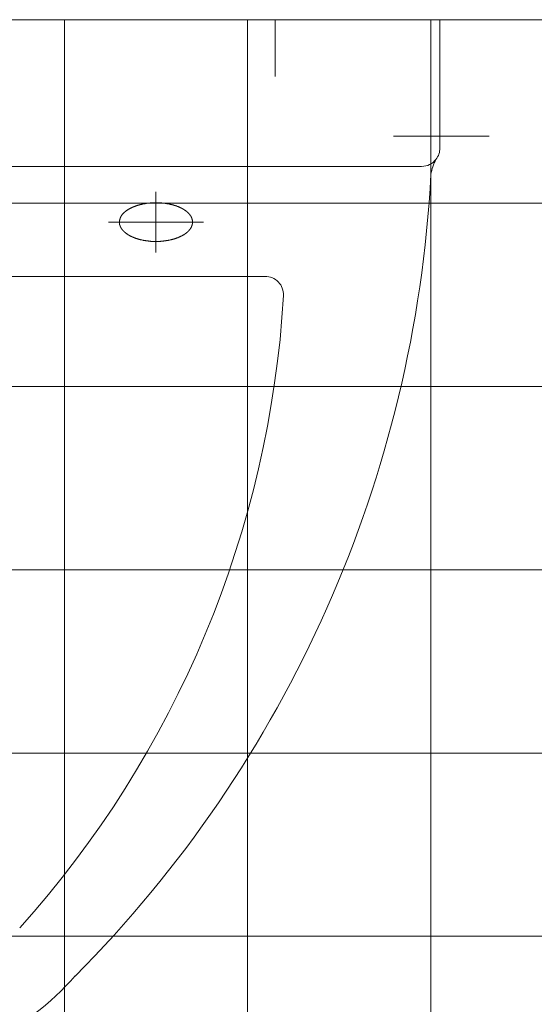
# Model space of a CAD drawing. Extents: x -123 to 337, y 549 to 1143.
# Tile 8 of 26: x -20.52 to -14.9, y 760.12 to 770.86. Entities that reach past the tile are written whole.
import ezdxf

# ---------------------------------------------------------------- set-up
doc = ezdxf.new("R2010")
doc.units = 0
doc.layers.get('0').update_dxf_attribs({"lineweight": 35})
doc.layers.add('D-304 Wandabwicklung Herren', color=7, linetype='Continuous', lineweight=25)

# ---------------------------------------------------------------- blocks, each defined once
blk = doc.blocks.new('Referenz-A07EA4ZJVH', base_point=(-77.297, 601.534))
at = {"layer": 'D-304 Wandabwicklung Herren', "color": 0, "lineweight": 13}
for p, q in [((45.089, 770.859), (-40.031, 770.859)), ((-39.631, 770.859), (43.569, 770.859)), ((-15.931, 770.859), (-28.131, 770.859)), ((-20.031, 770.859), (-20.031, 631.808)), ((-18.031, 770.859), (-18.031, 631.808)), ((-17.731, 770.859), (-17.731, 770.239)), ((-16.031, 770.859), (-16.031, 631.808)), ((-15.931, 769.459), (-15.931, 770.859)), ((-15.393, 769.59), (-16.438, 769.59)), ((-27.931, 769.259), (-16.131, 769.259)), ((-19.031, 768.983), (-19.031, 768.319)), ((45.089, 768.859), (-40.031, 768.859)), ((-19.275, 768.818), (-19.272, 768.819)), ((-19.272, 768.819), (-19.269, 768.821)), ((-19.269, 768.821), (-19.266, 768.822)), ((-19.266, 768.822), (-19.262, 768.823)), ((-19.262, 768.823), (-19.259, 768.825)), ((-19.259, 768.825), (-19.255, 768.826)), ((-19.255, 768.826), (-19.251, 768.827)), ((-19.251, 768.827), (-19.248, 768.828)), ((-19.248, 768.828), (-19.244, 768.83)), ((-19.244, 768.83), (-19.24, 768.831)), ((-19.24, 768.831), (-19.236, 768.832)), ((-19.236, 768.832), (-19.232, 768.834)), ((-19.232, 768.834), (-19.228, 768.835)), ((-19.228, 768.835), (-19.224, 768.836)), ((-19.224, 768.836), (-19.22, 768.837)), ((-19.22, 768.837), (-19.216, 768.838)), ((-19.216, 768.838), (-19.211, 768.84)), ((-19.211, 768.84), (-19.207, 768.841)), ((-19.207, 768.841), (-19.203, 768.842)), ((-19.203, 768.842), (-19.198, 768.843)), ((-19.198, 768.843), (-19.193, 768.844)), ((-19.193, 768.844), (-19.189, 768.845)), ((-19.189, 768.845), (-19.184, 768.846)), ((-19.184, 768.846), (-19.179, 768.847)), ((-19.179, 768.847), (-19.174, 768.848)), ((-19.174, 768.848), (-19.169, 768.849)), ((-19.169, 768.849), (-19.164, 768.85)), ((-19.164, 768.85), (-19.159, 768.851)), ((-19.159, 768.851), (-19.154, 768.852)), ((-19.154, 768.852), (-19.149, 768.853)), ((-19.149, 768.853), (-19.144, 768.854)), ((-19.144, 768.854), (-19.138, 768.854)), ((-19.138, 768.854), (-19.133, 768.855)), ((-19.133, 768.855), (-19.128, 768.856)), ((-19.128, 768.856), (-19.123, 768.857)), ((-19.123, 768.857), (-19.117, 768.857)), ((-19.117, 768.857), (-19.112, 768.858)), ((-19.112, 768.858), (-19.107, 768.858)), ((-19.107, 768.858), (-19.101, 768.859)), ((-19.101, 768.859), (-19.096, 768.859)), ((-19.096, 768.859), (-19.09, 768.86)), ((-19.09, 768.86), (-19.085, 768.86)), ((-19.085, 768.86), (-19.08, 768.861)), ((-19.08, 768.861), (-19.074, 768.861)), ((-19.074, 768.861), (-19.069, 768.862)), ((-19.069, 768.862), (-19.064, 768.862)), ((-19.064, 768.862), (-19.058, 768.862)), ((-19.058, 768.862), (-19.053, 768.862)), ((-19.053, 768.862), (-19.048, 768.863)), ((-19.048, 768.863), (-19.043, 768.863)), ((-19.043, 768.863), (-19.037, 768.863)), ((-19.037, 768.863), (-19.032, 768.863)), ((-19.032, 768.863), (-19.027, 768.863)), ((-19.027, 768.863), (-19.022, 768.863)), ((-19.022, 768.863), (-19.017, 768.863)), ((-19.017, 768.863), (-19.012, 768.863)), ((-19.012, 768.863), (-19.007, 768.863)), ((-19.007, 768.863), (-19.003, 768.862)), ((-19.003, 768.862), (-18.998, 768.862)), ((-18.998, 768.862), (-18.993, 768.862)), ((-18.993, 768.862), (-18.988, 768.862)), ((-18.988, 768.862), (-18.984, 768.861)), ((-18.984, 768.861), (-18.979, 768.861)), ((-18.979, 768.861), (-18.974, 768.861)), ((-18.974, 768.861), (-18.97, 768.86)), ((-18.97, 768.86), (-18.966, 768.86)), ((-18.966, 768.86), (-18.961, 768.859)), ((-18.961, 768.859), (-18.957, 768.859)), ((-18.957, 768.859), (-18.953, 768.858)), ((-18.953, 768.858), (-18.948, 768.858)), ((-18.948, 768.858), (-18.944, 768.857)), ((-18.944, 768.857), (-18.94, 768.857)), ((-18.94, 768.857), (-18.936, 768.856)), ((-18.936, 768.856), (-18.932, 768.856)), ((-18.932, 768.856), (-18.928, 768.855)), ((-18.928, 768.855), (-18.924, 768.855)), ((-18.924, 768.855), (-18.92, 768.854)), ((-18.92, 768.854), (-18.916, 768.854)), ((-18.916, 768.854), (-18.913, 768.853)), ((-18.913, 768.853), (-18.909, 768.852)), ((-18.909, 768.852), (-18.905, 768.852)), ((-18.905, 768.852), (-18.902, 768.851)), ((-18.902, 768.851), (-18.898, 768.85)), ((-18.898, 768.85), (-18.895, 768.85)), ((-18.895, 768.85), (-18.892, 768.849)), ((-18.892, 768.849), (-18.888, 768.849)), ((-18.888, 768.849), (-18.885, 768.848)), ((-18.885, 768.848), (-18.882, 768.847)), ((-18.882, 768.847), (-18.879, 768.847)), ((-18.879, 768.847), (-18.876, 768.846)), ((-18.876, 768.846), (-18.873, 768.845)), ((-18.873, 768.845), (-18.87, 768.845)), ((-18.87, 768.845), (-18.867, 768.844)), ((-18.867, 768.844), (-18.864, 768.843)), ((-18.864, 768.843), (-18.861, 768.842)), ((-18.861, 768.842), (-18.858, 768.842)), ((-18.858, 768.842), (-18.855, 768.841)), ((-18.855, 768.841), (-18.852, 768.84)), ((-18.852, 768.84), (-18.85, 768.84)), ((-18.85, 768.84), (-18.847, 768.839)), ((-18.847, 768.839), (-18.844, 768.838)), ((-18.844, 768.838), (-18.842, 768.838)), ((-18.842, 768.838), (-18.839, 768.837)), ((-18.839, 768.837), (-18.836, 768.836)), ((-18.836, 768.836), (-18.834, 768.835)), ((-18.834, 768.835), (-18.831, 768.834)), ((-18.831, 768.834), (-18.829, 768.834)), ((-18.829, 768.834), (-18.827, 768.833)), ((-18.827, 768.833), (-18.824, 768.832)), ((-18.824, 768.832), (-18.822, 768.831)), ((-18.822, 768.831), (-18.819, 768.831)), ((-18.819, 768.831), (-18.817, 768.83)), ((-18.817, 768.83), (-18.814, 768.829)), ((-18.814, 768.829), (-18.812, 768.828)), ((-18.812, 768.828), (-18.81, 768.827)), ((-18.81, 768.827), (-18.807, 768.827)), ((-18.807, 768.827), (-18.805, 768.826)), ((-18.805, 768.826), (-18.803, 768.825)), ((-18.803, 768.825), (-18.8, 768.824)), ((-18.8, 768.824), (-18.798, 768.823)), ((-18.798, 768.823), (-18.796, 768.822)), ((-18.796, 768.822), (-18.794, 768.821)), ((-18.794, 768.821), (-18.792, 768.821)), ((-18.792, 768.821), (-18.789, 768.82)), ((-18.789, 768.82), (-18.787, 768.819)), ((-19.415, 768.71), (-19.414, 768.712)), ((-19.414, 768.712), (-19.413, 768.713)), ((-19.413, 768.713), (-19.412, 768.715)), ((-19.412, 768.715), (-19.411, 768.717)), ((-19.411, 768.717), (-19.41, 768.718)), ((-19.41, 768.718), (-19.409, 768.72)), ((-19.409, 768.72), (-19.408, 768.721)), ((-19.408, 768.721), (-19.407, 768.723)), ((-19.407, 768.723), (-19.406, 768.725)), ((-19.406, 768.725), (-19.405, 768.726)), ((-19.405, 768.726), (-19.404, 768.728)), ((-19.404, 768.728), (-19.403, 768.729)), ((-19.403, 768.729), (-19.402, 768.731)), ((-19.402, 768.731), (-19.4, 768.732)), ((-19.4, 768.732), (-19.399, 768.734)), ((-19.399, 768.734), (-19.398, 768.736)), ((-19.398, 768.736), (-19.397, 768.737)), ((-19.397, 768.737), (-19.395, 768.739)), ((-19.395, 768.739), (-19.394, 768.74)), ((-19.394, 768.74), (-19.393, 768.742)), ((-19.393, 768.742), (-19.391, 768.743)), ((-19.391, 768.743), (-19.39, 768.745)), ((-19.39, 768.745), (-19.388, 768.746)), ((-19.388, 768.746), (-19.387, 768.748)), ((-19.387, 768.748), (-19.385, 768.749)), ((-19.385, 768.749), (-19.384, 768.751)), ((-19.384, 768.751), (-19.382, 768.752)), ((-19.382, 768.752), (-19.381, 768.753)), ((-19.381, 768.753), (-19.379, 768.755)), ((-19.379, 768.755), (-19.378, 768.756)), ((-19.378, 768.756), (-19.376, 768.758)), ((-19.376, 768.758), (-19.375, 768.759)), ((-19.375, 768.759), (-19.373, 768.76)), ((-19.373, 768.76), (-19.372, 768.762)), ((-19.372, 768.762), (-19.37, 768.763)), ((-19.37, 768.763), (-19.368, 768.764)), ((-19.368, 768.764), (-19.367, 768.766)), ((-19.367, 768.766), (-19.365, 768.767)), ((-19.365, 768.767), (-19.363, 768.768)), ((-19.363, 768.768), (-19.362, 768.77)), ((-19.362, 768.77), (-19.36, 768.771)), ((-19.36, 768.771), (-19.359, 768.772)), ((-19.359, 768.772), (-19.357, 768.773)), ((-19.357, 768.773), (-19.355, 768.775)), ((-19.355, 768.775), (-19.354, 768.776)), ((-19.354, 768.776), (-19.352, 768.777)), ((-19.352, 768.777), (-19.35, 768.778)), ((-19.35, 768.778), (-19.349, 768.779)), ((-19.349, 768.779), (-19.347, 768.781)), ((-19.347, 768.781), (-19.345, 768.782)), ((-19.345, 768.782), (-19.344, 768.783)), ((-19.344, 768.783), (-19.342, 768.784)), ((-19.342, 768.784), (-19.34, 768.785)), ((-19.34, 768.785), (-19.338, 768.786)), ((-19.338, 768.786), (-19.336, 768.788)), ((-19.336, 768.788), (-19.334, 768.789)), ((-19.334, 768.789), (-19.332, 768.79)), ((-19.332, 768.79), (-19.331, 768.791)), ((-19.331, 768.791), (-19.329, 768.792)), ((-19.329, 768.792), (-19.327, 768.793)), ((-19.327, 768.793), (-19.324, 768.795)), ((-19.324, 768.795), (-19.322, 768.796)), ((-19.322, 768.796), (-19.32, 768.797)), ((-19.32, 768.797), (-19.318, 768.798)), ((-19.318, 768.798), (-19.316, 768.799)), ((-19.316, 768.799), (-19.314, 768.8)), ((-19.314, 768.8), (-19.311, 768.802)), ((-19.311, 768.802), (-19.309, 768.803)), ((-19.309, 768.803), (-19.306, 768.804)), ((-19.306, 768.804), (-19.304, 768.805)), ((-19.304, 768.805), (-19.301, 768.806)), ((-19.301, 768.806), (-19.299, 768.808)), ((-19.299, 768.808), (-19.296, 768.809)), ((-19.296, 768.809), (-19.293, 768.81)), ((-19.293, 768.81), (-19.29, 768.811)), ((-19.29, 768.811), (-19.288, 768.813)), ((-19.288, 768.813), (-19.285, 768.814)), ((-19.285, 768.814), (-19.282, 768.815)), ((-19.282, 768.815), (-19.279, 768.817)), ((-19.279, 768.817), (-19.275, 768.818)), ((-18.787, 768.819), (-18.785, 768.818)), ((-18.785, 768.818), (-18.783, 768.817)), ((-18.783, 768.817), (-18.781, 768.816)), ((-18.781, 768.816), (-18.778, 768.815)), ((-18.778, 768.815), (-18.776, 768.814)), ((-18.776, 768.814), (-18.774, 768.813)), ((-18.774, 768.813), (-18.772, 768.812)), ((-18.772, 768.812), (-18.77, 768.811)), ((-18.77, 768.811), (-18.768, 768.811)), ((-18.768, 768.811), (-18.766, 768.81)), ((-18.766, 768.81), (-18.764, 768.809)), ((-18.764, 768.809), (-18.762, 768.808)), ((-18.762, 768.808), (-18.76, 768.807)), ((-18.76, 768.807), (-18.758, 768.806)), ((-18.758, 768.806), (-18.756, 768.805)), ((-18.756, 768.805), (-18.754, 768.804)), ((-18.754, 768.804), (-18.752, 768.803)), ((-18.752, 768.803), (-18.75, 768.802)), ((-18.75, 768.802), (-18.749, 768.801)), ((-18.749, 768.801), (-18.747, 768.8)), ((-18.747, 768.8), (-18.745, 768.799)), ((-18.745, 768.799), (-18.743, 768.798)), ((-18.743, 768.798), (-18.741, 768.797)), ((-18.741, 768.797), (-18.739, 768.796)), ((-18.739, 768.796), (-18.738, 768.795)), ((-18.738, 768.795), (-18.736, 768.794)), ((-18.736, 768.794), (-18.734, 768.793)), ((-18.734, 768.793), (-18.732, 768.792)), ((-18.732, 768.792), (-18.731, 768.791)), ((-18.731, 768.791), (-18.729, 768.79)), ((-18.729, 768.79), (-18.727, 768.789)), ((-18.727, 768.789), (-18.726, 768.788)), ((-18.726, 768.788), (-18.724, 768.787)), ((-18.724, 768.787), (-18.722, 768.786)), ((-18.722, 768.786), (-18.721, 768.785)), ((-18.721, 768.785), (-18.719, 768.783)), ((-18.719, 768.783), (-18.718, 768.782)), ((-18.718, 768.782), (-18.716, 768.781)), ((-18.716, 768.781), (-18.715, 768.78)), ((-18.715, 768.78), (-18.713, 768.779)), ((-18.713, 768.779), (-18.712, 768.778)), ((-18.712, 768.778), (-18.71, 768.777)), ((-18.71, 768.777), (-18.709, 768.776)), ((-18.709, 768.776), (-18.707, 768.775)), ((-18.707, 768.775), (-18.706, 768.774)), ((-18.706, 768.774), (-18.704, 768.773)), ((-18.704, 768.773), (-18.703, 768.772)), ((-18.703, 768.772), (-18.701, 768.771)), ((-18.701, 768.771), (-18.7, 768.77)), ((-18.7, 768.77), (-18.699, 768.769)), ((-18.699, 768.769), (-18.697, 768.768)), ((-18.697, 768.768), (-18.696, 768.767)), ((-18.696, 768.767), (-18.695, 768.765)), ((-18.695, 768.765), (-18.694, 768.764)), ((-18.694, 768.764), (-18.692, 768.763)), ((-18.692, 768.763), (-18.691, 768.762)), ((-18.691, 768.762), (-18.69, 768.761)), ((-18.69, 768.761), (-18.688, 768.76)), ((-18.688, 768.76), (-18.687, 768.759)), ((-18.687, 768.759), (-18.686, 768.758)), ((-18.686, 768.758), (-18.685, 768.757)), ((-18.685, 768.757), (-18.684, 768.755)), ((-18.684, 768.755), (-18.682, 768.754)), ((-18.682, 768.754), (-18.681, 768.753)), ((-18.681, 768.753), (-18.68, 768.752)), ((-18.68, 768.752), (-18.679, 768.751)), ((-18.679, 768.751), (-18.678, 768.75)), ((-18.678, 768.75), (-18.677, 768.748)), ((-18.677, 768.748), (-18.675, 768.747)), ((-18.675, 768.747), (-18.674, 768.746)), ((-18.674, 768.746), (-18.673, 768.745)), ((-18.673, 768.745), (-18.672, 768.744)), ((-18.672, 768.744), (-18.671, 768.742)), ((-18.671, 768.742), (-18.67, 768.741)), ((-18.67, 768.741), (-18.669, 768.74)), ((-18.669, 768.74), (-18.668, 768.739)), ((-18.668, 768.739), (-18.667, 768.737)), ((-18.667, 768.737), (-18.665, 768.736)), ((-18.665, 768.736), (-18.664, 768.735)), ((-18.664, 768.735), (-18.663, 768.733)), ((-18.663, 768.733), (-18.662, 768.732)), ((-18.662, 768.732), (-18.661, 768.731)), ((-18.661, 768.731), (-18.66, 768.729)), ((-18.66, 768.729), (-18.659, 768.728)), ((-18.659, 768.728), (-18.658, 768.727)), ((-18.658, 768.727), (-18.657, 768.725)), ((-18.657, 768.725), (-18.656, 768.724)), ((-18.656, 768.724), (-18.655, 768.722)), ((-18.655, 768.722), (-18.654, 768.721)), ((-18.654, 768.721), (-18.653, 768.719)), ((-18.653, 768.719), (-18.652, 768.718)), ((-18.652, 768.718), (-18.651, 768.716)), ((-18.651, 768.716), (-18.65, 768.715)), ((-18.65, 768.715), (-18.649, 768.713)), ((-18.649, 768.713), (-18.648, 768.712)), ((-18.648, 768.712), (-18.648, 768.71)), ((-18.511, 768.651), (-19.551, 768.651)), ((-19.431, 768.656), (-19.43, 768.658)), ((-19.431, 768.655), (-19.431, 768.656)), ((-19.431, 768.653), (-19.431, 768.655)), ((-19.431, 768.652), (-19.431, 768.653)), ((-19.431, 768.651), (-19.431, 768.652)), ((-19.431, 768.649), (-19.431, 768.651)), ((-19.431, 768.648), (-19.431, 768.649)), ((-19.431, 768.646), (-19.431, 768.648)), ((-19.431, 768.645), (-19.431, 768.646)), ((-19.431, 768.643), (-19.431, 768.645)), ((-19.431, 768.642), (-19.431, 768.643)), ((-19.431, 768.641), (-19.431, 768.642)), ((-19.43, 768.639), (-19.431, 768.641)), ((-19.43, 768.664), (-19.429, 768.665)), ((-19.43, 768.662), (-19.43, 768.664)), ((-19.43, 768.661), (-19.43, 768.662)), ((-19.43, 768.659), (-19.43, 768.661)), ((-19.43, 768.658), (-19.43, 768.659)), ((-19.43, 768.638), (-19.43, 768.639)), ((-19.43, 768.636), (-19.43, 768.638)), ((-19.43, 768.635), (-19.43, 768.636)), ((-19.43, 768.633), (-19.43, 768.635)), ((-19.429, 768.632), (-19.43, 768.633)), ((-19.429, 768.669), (-19.428, 768.671)), ((-19.429, 768.668), (-19.429, 768.669)), ((-19.429, 768.666), (-19.429, 768.668)), ((-19.429, 768.665), (-19.429, 768.666)), ((-19.429, 768.631), (-19.429, 768.632)), ((-19.429, 768.629), (-19.429, 768.631)), ((-19.429, 768.628), (-19.429, 768.629)), ((-19.428, 768.626), (-19.429, 768.628)), ((-19.428, 768.674), (-19.427, 768.675)), ((-19.428, 768.672), (-19.428, 768.674)), ((-19.428, 768.671), (-19.428, 768.672)), ((-19.428, 768.625), (-19.428, 768.626)), ((-19.428, 768.623), (-19.428, 768.625)), ((-19.427, 768.622), (-19.428, 768.623)), ((-19.427, 768.679), (-19.426, 768.68)), ((-19.427, 768.677), (-19.427, 768.679)), ((-19.427, 768.675), (-19.427, 768.677)), ((-19.427, 768.621), (-19.427, 768.622)), ((-19.426, 768.619), (-19.427, 768.621)), ((-19.426, 768.682), (-19.425, 768.683)), ((-19.426, 768.68), (-19.426, 768.682)), ((-19.426, 768.618), (-19.426, 768.619)), ((-19.425, 768.617), (-19.426, 768.618)), ((-19.425, 768.685), (-19.424, 768.686)), ((-19.425, 768.683), (-19.425, 768.685)), ((-19.425, 768.615), (-19.425, 768.617)), ((-19.424, 768.614), (-19.425, 768.615)), ((-19.424, 768.688), (-19.423, 768.689)), ((-19.424, 768.686), (-19.424, 768.688)), ((-19.424, 768.612), (-19.424, 768.614)), ((-19.423, 768.611), (-19.424, 768.612)), ((-19.423, 768.691), (-19.422, 768.693)), ((-19.423, 768.689), (-19.423, 768.691)), ((-19.423, 768.61), (-19.423, 768.611)), ((-19.422, 768.608), (-19.423, 768.61)), ((-19.422, 768.694), (-19.421, 768.696)), ((-19.422, 768.693), (-19.422, 768.694)), ((-19.422, 768.607), (-19.422, 768.608)), ((-19.421, 768.606), (-19.422, 768.607)), ((-19.421, 768.696), (-19.42, 768.697)), ((-19.421, 768.604), (-19.421, 768.606)), ((-19.42, 768.603), (-19.421, 768.604)), ((-19.42, 768.699), (-19.419, 768.701)), ((-19.42, 768.697), (-19.42, 768.699)), ((-19.419, 768.701), (-19.418, 768.702)), ((-19.418, 768.704), (-19.417, 768.705)), ((-19.418, 768.702), (-19.418, 768.704)), ((-19.417, 768.705), (-19.416, 768.707)), ((-19.416, 768.707), (-19.415, 768.709)), ((-19.415, 768.709), (-19.415, 768.71)), ((-18.648, 768.71), (-18.647, 768.709)), ((-18.647, 768.709), (-18.646, 768.707)), ((-18.646, 768.707), (-18.645, 768.706)), ((-18.645, 768.706), (-18.644, 768.704)), ((-18.644, 768.704), (-18.644, 768.702)), ((-18.644, 768.702), (-18.643, 768.701)), ((-18.643, 768.701), (-18.642, 768.699)), ((-18.642, 768.699), (-18.641, 768.697)), ((-18.641, 768.606), (-18.642, 768.605)), ((-18.642, 768.605), (-18.642, 768.603)), ((-18.641, 768.697), (-18.641, 768.696)), ((-18.641, 768.696), (-18.64, 768.694)), ((-18.64, 768.608), (-18.641, 768.606)), ((-18.64, 768.694), (-18.639, 768.692)), ((-18.639, 768.611), (-18.64, 768.61)), ((-18.64, 768.61), (-18.64, 768.608)), ((-18.639, 768.692), (-18.639, 768.691)), ((-18.639, 768.691), (-18.638, 768.689)), ((-18.638, 768.613), (-18.639, 768.611)), ((-18.638, 768.689), (-18.638, 768.687)), ((-18.638, 768.687), (-18.637, 768.685)), ((-18.637, 768.617), (-18.638, 768.615)), ((-18.638, 768.615), (-18.638, 768.613)), ((-18.637, 768.685), (-18.637, 768.684)), ((-18.637, 768.684), (-18.636, 768.682)), ((-18.636, 768.62), (-18.637, 768.618)), ((-18.637, 768.618), (-18.637, 768.617)), ((-18.636, 768.682), (-18.636, 768.68)), ((-18.636, 768.68), (-18.635, 768.678)), ((-18.635, 768.624), (-18.636, 768.622)), ((-18.636, 768.622), (-18.636, 768.62)), ((-18.635, 768.678), (-18.635, 768.677)), ((-18.635, 768.677), (-18.635, 768.675)), ((-18.635, 768.675), (-18.634, 768.673)), ((-18.634, 768.629), (-18.635, 768.627)), ((-18.635, 768.627), (-18.635, 768.625)), ((-18.635, 768.625), (-18.635, 768.624)), ((-18.634, 768.673), (-18.634, 768.672)), ((-18.634, 768.672), (-18.633, 768.67)), ((-18.633, 768.633), (-18.634, 768.632)), ((-18.634, 768.632), (-18.634, 768.63)), ((-18.634, 768.63), (-18.634, 768.629)), ((-18.633, 768.67), (-18.633, 768.669)), ((-18.633, 768.669), (-18.633, 768.667)), ((-18.633, 768.667), (-18.633, 768.666)), ((-18.633, 768.666), (-18.632, 768.664)), ((-18.632, 768.639), (-18.633, 768.638)), ((-18.633, 768.638), (-18.633, 768.636)), ((-18.633, 768.636), (-18.633, 768.635)), ((-18.633, 768.635), (-18.633, 768.633)), ((-18.632, 768.664), (-18.632, 768.663)), ((-18.632, 768.663), (-18.632, 768.661)), ((-18.632, 768.661), (-18.632, 768.66)), ((-18.632, 768.66), (-18.632, 768.659)), ((-18.632, 768.659), (-18.632, 768.658)), ((-18.632, 768.658), (-18.632, 768.656)), ((-18.632, 768.656), (-18.631, 768.655)), ((-18.631, 768.647), (-18.632, 768.646)), ((-18.632, 768.646), (-18.632, 768.645)), ((-18.632, 768.645), (-18.632, 768.643)), ((-18.632, 768.643), (-18.632, 768.642)), ((-18.632, 768.642), (-18.632, 768.641)), ((-18.632, 768.641), (-18.632, 768.639)), ((-18.631, 768.655), (-18.631, 768.654)), ((-18.631, 768.654), (-18.631, 768.653)), ((-18.631, 768.653), (-18.631, 768.652)), ((-18.631, 768.652), (-18.631, 768.652)), ((-18.631, 768.652), (-18.631, 768.651)), ((-18.631, 768.651), (-18.631, 768.65)), ((-18.631, 768.65), (-18.631, 768.65)), ((-18.631, 768.65), (-18.631, 768.649)), ((-18.631, 768.649), (-18.631, 768.648)), ((-18.631, 768.648), (-18.631, 768.647)), ((-19.42, 768.602), (-19.42, 768.603)), ((-19.419, 768.6), (-19.42, 768.602)), ((-19.418, 768.599), (-19.419, 768.6)), ((-19.418, 768.598), (-19.418, 768.599)), ((-19.417, 768.597), (-19.418, 768.598)), ((-19.416, 768.595), (-19.417, 768.597)), ((-19.416, 768.594), (-19.416, 768.595)), ((-19.415, 768.593), (-19.416, 768.594)), ((-19.414, 768.592), (-19.415, 768.593)), ((-19.414, 768.59), (-19.414, 768.592)), ((-19.413, 768.589), (-19.414, 768.59)), ((-19.412, 768.588), (-19.413, 768.589)), ((-19.412, 768.587), (-19.412, 768.588)), ((-19.411, 768.586), (-19.412, 768.587)), ((-19.41, 768.584), (-19.411, 768.586)), ((-19.41, 768.583), (-19.41, 768.584)), ((-19.409, 768.582), (-19.41, 768.583)), ((-19.408, 768.581), (-19.409, 768.582)), ((-19.408, 768.58), (-19.408, 768.581)), ((-19.407, 768.579), (-19.408, 768.58)), ((-19.406, 768.578), (-19.407, 768.579)), ((-19.405, 768.577), (-19.406, 768.578)), ((-19.404, 768.576), (-19.405, 768.577)), ((-19.404, 768.574), (-19.404, 768.576)), ((-19.403, 768.573), (-19.404, 768.574)), ((-19.402, 768.572), (-19.403, 768.573)), ((-19.401, 768.571), (-19.402, 768.572)), ((-19.4, 768.57), (-19.401, 768.571)), ((-19.4, 768.569), (-19.4, 768.57)), ((-19.399, 768.568), (-19.4, 768.569)), ((-19.398, 768.567), (-19.399, 768.568)), ((-19.397, 768.566), (-19.398, 768.567)), ((-19.396, 768.565), (-19.397, 768.566)), ((-19.395, 768.564), (-19.396, 768.565)), ((-19.394, 768.563), (-19.395, 768.564)), ((-19.393, 768.561), (-19.394, 768.563)), ((-19.392, 768.56), (-19.393, 768.561)), ((-19.391, 768.559), (-19.392, 768.56)), ((-19.39, 768.558), (-19.391, 768.559)), ((-19.389, 768.557), (-19.39, 768.558)), ((-19.388, 768.556), (-19.389, 768.557)), ((-19.387, 768.555), (-19.388, 768.556)), ((-19.386, 768.554), (-19.387, 768.555)), ((-19.385, 768.553), (-19.386, 768.554)), ((-19.384, 768.552), (-19.385, 768.553)), ((-19.383, 768.551), (-19.384, 768.552)), ((-19.382, 768.55), (-19.383, 768.551)), ((-19.381, 768.548), (-19.382, 768.55)), ((-19.38, 768.547), (-19.381, 768.548)), ((-19.379, 768.546), (-19.38, 768.547)), ((-19.377, 768.545), (-19.379, 768.546)), ((-19.376, 768.544), (-19.377, 768.545)), ((-19.375, 768.543), (-19.376, 768.544)), ((-19.374, 768.542), (-19.375, 768.543)), ((-19.373, 768.541), (-19.374, 768.542)), ((-19.371, 768.54), (-19.373, 768.541)), ((-19.37, 768.539), (-19.371, 768.54)), ((-19.369, 768.538), (-19.37, 768.539)), ((-19.368, 768.537), (-19.369, 768.538)), ((-19.366, 768.536), (-19.368, 768.537)), ((-19.365, 768.535), (-19.366, 768.536)), ((-19.364, 768.534), (-19.365, 768.535)), ((-19.362, 768.532), (-19.364, 768.534)), ((-19.361, 768.531), (-19.362, 768.532)), ((-19.359, 768.53), (-19.361, 768.531)), ((-19.358, 768.529), (-19.359, 768.53)), ((-19.357, 768.528), (-19.358, 768.529)), ((-19.355, 768.527), (-19.357, 768.528)), ((-19.354, 768.526), (-19.355, 768.527)), ((-19.352, 768.525), (-19.354, 768.526)), ((-19.351, 768.524), (-19.352, 768.525)), ((-19.349, 768.523), (-19.351, 768.524)), ((-19.348, 768.522), (-19.349, 768.523)), ((-19.346, 768.521), (-19.348, 768.522)), ((-19.345, 768.52), (-19.346, 768.521)), ((-19.343, 768.519), (-19.345, 768.52)), ((-19.341, 768.518), (-19.343, 768.519)), ((-19.34, 768.517), (-19.341, 768.518)), ((-19.338, 768.515), (-19.34, 768.517)), ((-19.337, 768.514), (-19.338, 768.515)), ((-19.335, 768.513), (-19.337, 768.514)), ((-19.333, 768.512), (-19.335, 768.513)), ((-19.332, 768.511), (-19.333, 768.512)), ((-19.33, 768.51), (-19.332, 768.511)), ((-19.328, 768.509), (-19.33, 768.51)), ((-19.326, 768.508), (-19.328, 768.509)), ((-19.325, 768.507), (-19.326, 768.508)), ((-19.323, 768.506), (-19.325, 768.507)), ((-19.321, 768.505), (-19.323, 768.506)), ((-19.319, 768.504), (-19.321, 768.505)), ((-19.317, 768.503), (-19.319, 768.504)), ((-19.316, 768.502), (-19.317, 768.503)), ((-19.314, 768.501), (-19.316, 768.502)), ((-19.312, 768.5), (-19.314, 768.501)), ((-19.31, 768.499), (-19.312, 768.5)), ((-19.308, 768.498), (-19.31, 768.499)), ((-19.306, 768.497), (-19.308, 768.498)), ((-19.304, 768.496), (-19.306, 768.497)), ((-18.758, 768.497), (-18.761, 768.496)), ((-18.756, 768.498), (-18.758, 768.497)), ((-18.753, 768.499), (-18.756, 768.498)), ((-18.751, 768.501), (-18.753, 768.499)), ((-18.749, 768.502), (-18.751, 768.501)), ((-18.747, 768.503), (-18.749, 768.502)), ((-18.744, 768.504), (-18.747, 768.503)), ((-18.742, 768.505), (-18.744, 768.504)), ((-18.74, 768.506), (-18.742, 768.505)), ((-18.738, 768.508), (-18.74, 768.506)), ((-18.736, 768.509), (-18.738, 768.508)), ((-18.734, 768.51), (-18.736, 768.509)), ((-18.732, 768.511), (-18.734, 768.51)), ((-18.73, 768.512), (-18.732, 768.511)), ((-18.728, 768.513), (-18.73, 768.512)), ((-18.726, 768.514), (-18.728, 768.513)), ((-18.725, 768.515), (-18.726, 768.514)), ((-18.723, 768.516), (-18.725, 768.515)), ((-18.721, 768.517), (-18.723, 768.516)), ((-18.72, 768.519), (-18.721, 768.517)), ((-18.718, 768.52), (-18.72, 768.519)), ((-18.716, 768.521), (-18.718, 768.52)), ((-18.715, 768.522), (-18.716, 768.521)), ((-18.713, 768.523), (-18.715, 768.522)), ((-18.712, 768.524), (-18.713, 768.523)), ((-18.71, 768.525), (-18.712, 768.524)), ((-18.709, 768.526), (-18.71, 768.525)), ((-18.707, 768.527), (-18.709, 768.526)), ((-18.706, 768.528), (-18.707, 768.527)), ((-18.704, 768.529), (-18.706, 768.528)), ((-18.703, 768.53), (-18.704, 768.529)), ((-18.701, 768.531), (-18.703, 768.53)), ((-18.7, 768.532), (-18.701, 768.531)), ((-18.699, 768.534), (-18.7, 768.532)), ((-18.697, 768.535), (-18.699, 768.534)), ((-18.696, 768.536), (-18.697, 768.535)), ((-18.695, 768.537), (-18.696, 768.536)), ((-18.694, 768.538), (-18.695, 768.537)), ((-18.692, 768.539), (-18.694, 768.538)), ((-18.691, 768.54), (-18.692, 768.539)), ((-18.69, 768.541), (-18.691, 768.54)), ((-18.688, 768.542), (-18.69, 768.541)), ((-18.687, 768.543), (-18.688, 768.542)), ((-18.686, 768.544), (-18.687, 768.543)), ((-18.685, 768.545), (-18.686, 768.544)), ((-18.684, 768.547), (-18.685, 768.545)), ((-18.682, 768.548), (-18.684, 768.547)), ((-18.681, 768.549), (-18.682, 768.548)), ((-18.68, 768.55), (-18.681, 768.549)), ((-18.679, 768.551), (-18.68, 768.55)), ((-18.678, 768.552), (-18.679, 768.551)), ((-18.677, 768.554), (-18.678, 768.552)), ((-18.675, 768.555), (-18.677, 768.554)), ((-18.674, 768.556), (-18.675, 768.555)), ((-18.673, 768.557), (-18.674, 768.556)), ((-18.672, 768.558), (-18.673, 768.557)), ((-18.671, 768.56), (-18.672, 768.558)), ((-18.67, 768.561), (-18.671, 768.56)), ((-18.669, 768.562), (-18.67, 768.561)), ((-18.668, 768.564), (-18.669, 768.562)), ((-18.667, 768.565), (-18.668, 768.564)), ((-18.665, 768.566), (-18.667, 768.565)), ((-18.664, 768.567), (-18.665, 768.566)), ((-18.663, 768.569), (-18.664, 768.567)), ((-18.662, 768.57), (-18.663, 768.569)), ((-18.661, 768.571), (-18.662, 768.57)), ((-18.66, 768.573), (-18.661, 768.571)), ((-18.659, 768.574), (-18.66, 768.573)), ((-18.658, 768.576), (-18.659, 768.574)), ((-18.657, 768.577), (-18.658, 768.576)), ((-18.656, 768.578), (-18.657, 768.577)), ((-18.655, 768.58), (-18.656, 768.578)), ((-18.654, 768.581), (-18.655, 768.58)), ((-18.653, 768.583), (-18.654, 768.581)), ((-18.652, 768.584), (-18.653, 768.583)), ((-18.651, 768.586), (-18.652, 768.584)), ((-18.65, 768.587), (-18.651, 768.586)), ((-18.649, 768.589), (-18.65, 768.587)), ((-18.648, 768.592), (-18.649, 768.59)), ((-18.649, 768.59), (-18.649, 768.589)), ((-18.647, 768.593), (-18.648, 768.592)), ((-18.646, 768.595), (-18.647, 768.593)), ((-18.645, 768.596), (-18.646, 768.595)), ((-18.644, 768.598), (-18.645, 768.596)), ((-18.643, 768.601), (-18.644, 768.6)), ((-18.644, 768.6), (-18.644, 768.598)), ((-18.642, 768.603), (-18.643, 768.601)), ((-19.302, 768.495), (-19.304, 768.496)), ((-19.3, 768.495), (-19.302, 768.495)), ((-19.298, 768.494), (-19.3, 768.495)), ((-19.296, 768.493), (-19.298, 768.494)), ((-19.294, 768.492), (-19.296, 768.493)), ((-19.292, 768.491), (-19.294, 768.492)), ((-19.29, 768.49), (-19.292, 768.491)), ((-19.288, 768.489), (-19.29, 768.49)), ((-19.286, 768.488), (-19.288, 768.489)), ((-19.284, 768.487), (-19.286, 768.488)), ((-19.282, 768.486), (-19.284, 768.487)), ((-19.28, 768.485), (-19.282, 768.486)), ((-19.277, 768.484), (-19.28, 768.485)), ((-19.275, 768.483), (-19.277, 768.484)), ((-19.273, 768.482), (-19.275, 768.483)), ((-19.271, 768.482), (-19.273, 768.482)), ((-19.269, 768.481), (-19.271, 768.482)), ((-19.266, 768.48), (-19.269, 768.481)), ((-19.264, 768.479), (-19.266, 768.48)), ((-19.262, 768.478), (-19.264, 768.479)), ((-19.26, 768.477), (-19.262, 768.478)), ((-19.257, 768.476), (-19.26, 768.477)), ((-19.255, 768.476), (-19.257, 768.476)), ((-19.253, 768.475), (-19.255, 768.476)), ((-19.25, 768.474), (-19.253, 768.475)), ((-19.248, 768.473), (-19.25, 768.474)), ((-19.246, 768.472), (-19.248, 768.473)), ((-19.243, 768.472), (-19.246, 768.472)), ((-19.241, 768.471), (-19.243, 768.472)), ((-19.238, 768.47), (-19.241, 768.471)), ((-19.236, 768.469), (-19.238, 768.47)), ((-19.233, 768.468), (-19.236, 768.469)), ((-19.231, 768.468), (-19.233, 768.468)), ((-19.228, 768.467), (-19.231, 768.468)), ((-19.226, 768.466), (-19.228, 768.467)), ((-19.223, 768.465), (-19.226, 768.466)), ((-19.221, 768.465), (-19.223, 768.465)), ((-19.218, 768.464), (-19.221, 768.465)), ((-19.215, 768.463), (-19.218, 768.464)), ((-19.213, 768.462), (-19.215, 768.463)), ((-19.21, 768.462), (-19.213, 768.462)), ((-19.207, 768.461), (-19.21, 768.462)), ((-19.204, 768.46), (-19.207, 768.461)), ((-19.202, 768.46), (-19.204, 768.46)), ((-19.199, 768.459), (-19.202, 768.46)), ((-19.196, 768.458), (-19.199, 768.459)), ((-19.193, 768.458), (-19.196, 768.458)), ((-19.19, 768.457), (-19.193, 768.458)), ((-19.187, 768.456), (-19.19, 768.457)), ((-19.184, 768.456), (-19.187, 768.456)), ((-19.18, 768.455), (-19.184, 768.456)), ((-19.177, 768.454), (-19.18, 768.455)), ((-19.174, 768.454), (-19.177, 768.454)), ((-19.171, 768.453), (-19.174, 768.454)), ((-19.167, 768.452), (-19.171, 768.453)), ((-19.164, 768.452), (-19.167, 768.452)), ((-19.161, 768.451), (-19.164, 768.452)), ((-19.157, 768.45), (-19.161, 768.451)), ((-19.153, 768.45), (-19.157, 768.45)), ((-19.15, 768.449), (-19.153, 768.45)), ((-19.146, 768.449), (-19.15, 768.449)), ((-19.142, 768.448), (-19.146, 768.449)), ((-19.138, 768.447), (-19.142, 768.448)), ((-19.135, 768.447), (-19.138, 768.447)), ((-19.131, 768.446), (-19.135, 768.447)), ((-19.127, 768.446), (-19.131, 768.446)), ((-19.122, 768.445), (-19.127, 768.446)), ((-19.118, 768.445), (-19.122, 768.445)), ((-19.114, 768.444), (-19.118, 768.445)), ((-19.11, 768.444), (-19.114, 768.444)), ((-19.106, 768.443), (-19.11, 768.444)), ((-19.101, 768.443), (-19.106, 768.443)), ((-19.097, 768.442), (-19.101, 768.443)), ((-19.092, 768.442), (-19.097, 768.442)), ((-19.088, 768.441), (-19.092, 768.442)), ((-19.083, 768.441), (-19.088, 768.441)), ((-19.079, 768.441), (-19.083, 768.441)), ((-19.074, 768.441), (-19.079, 768.441)), ((-19.069, 768.44), (-19.074, 768.441)), ((-19.065, 768.44), (-19.069, 768.44)), ((-19.06, 768.44), (-19.065, 768.44)), ((-19.055, 768.44), (-19.06, 768.44)), ((-19.05, 768.44), (-19.055, 768.44)), ((-19.045, 768.439), (-19.05, 768.44)), ((-19.04, 768.439), (-19.045, 768.439)), ((-19.035, 768.439), (-19.04, 768.439)), ((-19.03, 768.439), (-19.035, 768.439)), ((-19.025, 768.439), (-19.03, 768.439)), ((-19.02, 768.439), (-19.025, 768.439)), ((-19.015, 768.44), (-19.02, 768.439)), ((-19.009, 768.44), (-19.015, 768.44)), ((-19.004, 768.44), (-19.009, 768.44)), ((-18.999, 768.44), (-19.004, 768.44)), ((-18.993, 768.441), (-18.999, 768.44)), ((-18.988, 768.441), (-18.993, 768.441)), ((-18.983, 768.441), (-18.988, 768.441)), ((-18.977, 768.442), (-18.983, 768.441)), ((-18.972, 768.442), (-18.977, 768.442)), ((-18.967, 768.443), (-18.972, 768.442)), ((-18.961, 768.443), (-18.967, 768.443)), ((-18.956, 768.444), (-18.961, 768.443)), ((-18.95, 768.444), (-18.956, 768.444)), ((-18.945, 768.445), (-18.95, 768.444)), ((-18.94, 768.446), (-18.945, 768.445)), ((-18.934, 768.446), (-18.94, 768.446)), ((-18.929, 768.447), (-18.934, 768.446)), ((-18.924, 768.448), (-18.929, 768.447)), ((-18.919, 768.449), (-18.924, 768.448)), ((-18.913, 768.449), (-18.919, 768.449)), ((-18.908, 768.45), (-18.913, 768.449)), ((-18.903, 768.451), (-18.908, 768.45)), ((-18.898, 768.452), (-18.903, 768.451)), ((-18.893, 768.453), (-18.898, 768.452)), ((-18.888, 768.454), (-18.893, 768.453)), ((-18.883, 768.455), (-18.888, 768.454)), ((-18.878, 768.456), (-18.883, 768.455)), ((-18.874, 768.457), (-18.878, 768.456)), ((-18.869, 768.458), (-18.874, 768.457)), ((-18.864, 768.459), (-18.869, 768.458)), ((-18.86, 768.46), (-18.864, 768.459)), ((-18.855, 768.461), (-18.86, 768.46)), ((-18.851, 768.462), (-18.855, 768.461)), ((-18.847, 768.464), (-18.851, 768.462)), ((-18.842, 768.465), (-18.847, 768.464)), ((-18.838, 768.466), (-18.842, 768.465)), ((-18.834, 768.467), (-18.838, 768.466)), ((-18.83, 768.468), (-18.834, 768.467)), ((-18.826, 768.47), (-18.83, 768.468)), ((-18.822, 768.471), (-18.826, 768.47)), ((-18.818, 768.472), (-18.822, 768.471)), ((-18.814, 768.474), (-18.818, 768.472)), ((-18.811, 768.475), (-18.814, 768.474)), ((-18.807, 768.476), (-18.811, 768.475)), ((-18.804, 768.478), (-18.807, 768.476)), ((-18.8, 768.479), (-18.804, 768.478)), ((-18.797, 768.48), (-18.8, 768.479)), ((-18.793, 768.481), (-18.797, 768.48)), ((-18.79, 768.483), (-18.793, 768.481)), ((-18.787, 768.484), (-18.79, 768.483)), ((-18.784, 768.485), (-18.787, 768.484)), ((-18.781, 768.487), (-18.784, 768.485)), ((-18.778, 768.488), (-18.781, 768.487)), ((-18.775, 768.489), (-18.778, 768.488)), ((-18.772, 768.491), (-18.775, 768.489)), ((-18.769, 768.492), (-18.772, 768.491)), ((-18.766, 768.493), (-18.769, 768.492)), ((-18.764, 768.494), (-18.766, 768.493)), ((-18.761, 768.496), (-18.764, 768.494)), ((-26.224, 768.059), (-17.839, 768.059)), ((45.089, 766.859), (-40.031, 766.859)), ((45.089, 764.859), (-40.031, 764.859)), ((45.089, 762.859), (-40.031, 762.859)), ((45.089, 760.859), (-40.031, 760.859))]:
    blk.add_line(p, q, dxfattribs=at)
for centre, major_axis, end_param in [((-16.131, 769.459), (0.157, -0.124), 0.666046), ((-16.131, 769.459), (0, -0.2), 0.90475), ((-15.437, 769.061), (-0.537, 0.275), 0.290265), ((-29.418, 769.883), (9.504, -9.457), 0.729777), ((-17.839, 767.859), (0.2, -0.009), 1.618223), ((-28.95, 768.521), (8.431, -7.571), 0.672447), ((-22.031, 762.259), (-2.116, -1.833), 1.713989)]:
    blk.add_ellipse(centre, major_axis=major_axis, ratio=1, start_param=0, end_param=end_param, dxfattribs=at)

msp = doc.modelspace()

# ---------------------------------------------------------------- block references
at = {"color": 251, "lineweight": 25, "ltscale": 0.25, "true_color": 0x585858}
msp.add_blockref('Referenz-A07EA4ZJVH', (-77.297, 601.534), dxfattribs=at)

doc.saveas('drawing.dxf')
